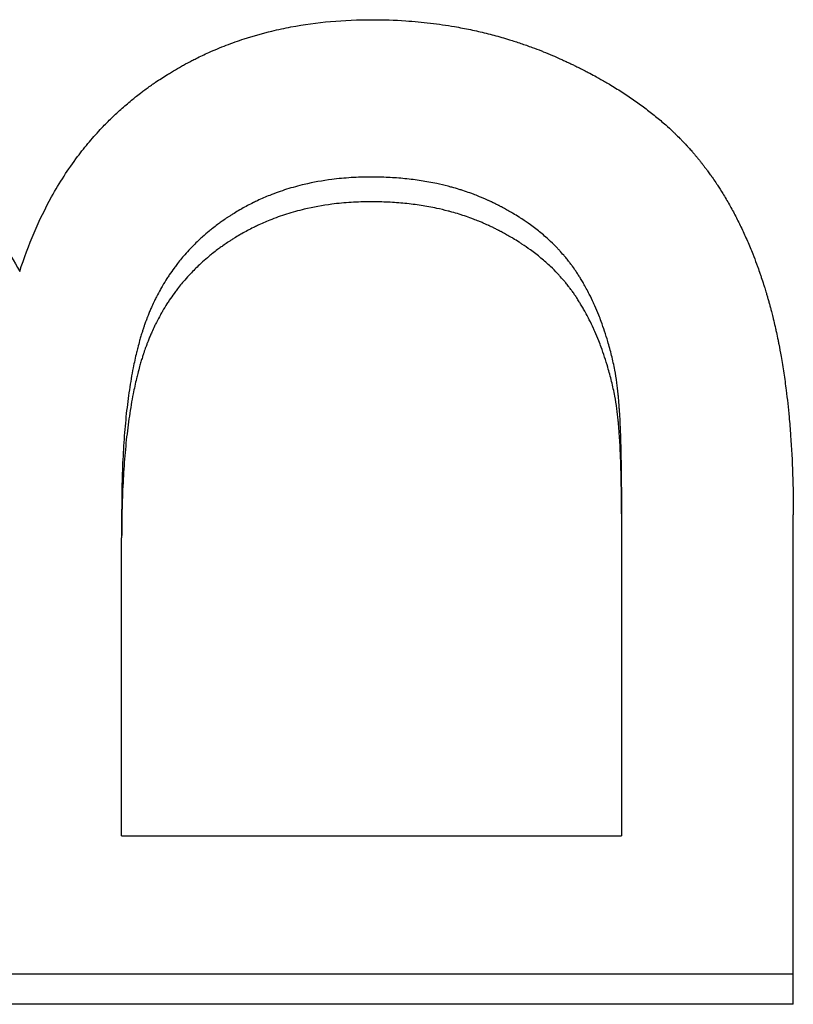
# Model space of a CAD drawing. Extents: x 0 to 78.8, y -1.7 to 1.7.
# Tile 3 of 11: x 0.742 to 0.87, y -0.742 to -0.58. Entities that reach past the tile are written whole.
import ezdxf

# ---------------------------------------------------------------- set-up
doc = ezdxf.new("R2010")
doc.units = 0
doc.header["$MEASUREMENT"] = 0
doc.layers.get('0').update_dxf_attribs({"linetype": 'CONTINUOUS'})

msp = doc.modelspace()

# ---------------------------------------------------------------- linework, layer by layer
for p, q in [((0.84174, -0.65699), (0.84174, -0.66142)), ((0.75924, -0.6609), (0.75924, -0.66535)), ((0.84174, -0.66142), (0.84174, -0.71452)), ((0.87009, -0.74231), (0.87009, -0.66158)), ((0.75924, -0.71452), (0.75924, -0.66535)), ((0.75924, -0.71452), (0.84174, -0.71452)), ((0.87009, -0.74231), (0.63009, -0.74231))]:
    msp.add_line(p, q)
for points, knots in [([(0.74241, -0.62143), (0.74312, -0.61922), (0.74391, -0.61708), (0.74479, -0.61503), (0.74567, -0.61298), (0.74663, -0.61102), (0.74767, -0.60913), (0.74898, -0.60678), (0.75041, -0.60456), (0.75197, -0.60248), (0.75229, -0.60206), (0.75261, -0.60165), (0.75293, -0.60125), (0.75357, -0.60043), (0.75424, -0.59964), (0.75493, -0.59887), (0.75527, -0.59849), (0.75562, -0.59811), (0.75598, -0.59773), (0.75651, -0.59717), (0.75705, -0.59662), (0.7576, -0.59609), (0.75816, -0.59555), (0.75873, -0.59502), (0.7593, -0.59451), (0.75988, -0.594), (0.76047, -0.5935), (0.76107, -0.59301), (0.76127, -0.59285), (0.76148, -0.59268), (0.76168, -0.59252), (0.76198, -0.59228), (0.76229, -0.59205), (0.7626, -0.59181), (0.7627, -0.59173), (0.76281, -0.59166), (0.76291, -0.59158), (0.76338, -0.59123), (0.76386, -0.59089), (0.76434, -0.59055), (0.7645, -0.59044), (0.76466, -0.59033), (0.76482, -0.59022), (0.76514, -0.59), (0.76547, -0.58979), (0.76579, -0.58958), (0.76612, -0.58936), (0.76645, -0.58915), (0.76678, -0.58895), (0.767, -0.58881), (0.76722, -0.58868), (0.76744, -0.58854), (0.76788, -0.58827), (0.76833, -0.58801), (0.76878, -0.58776), (0.769, -0.58763), (0.76923, -0.5875), (0.76946, -0.58738), (0.76991, -0.58713), (0.77037, -0.58689), (0.77083, -0.58665), (0.77106, -0.58653), (0.77129, -0.58641), (0.77152, -0.5863), (0.77221, -0.58595), (0.77291, -0.58562), (0.77362, -0.5853), (0.7741, -0.58509), (0.77457, -0.58489), (0.77505, -0.58469), (0.77601, -0.58429), (0.77698, -0.58391), (0.77797, -0.58356), (0.77846, -0.58339), (0.77895, -0.58322), (0.77945, -0.58306), (0.78095, -0.58257), (0.78248, -0.58214), (0.78403, -0.58177), (0.78507, -0.58152), (0.78612, -0.58129), (0.78718, -0.58109), (0.78931, -0.58069), (0.79149, -0.58039), (0.79372, -0.58019), (0.79596, -0.57999), (0.79824, -0.57989), (0.80058, -0.57989)], [0, 0, 0, 0, 0.166667, 0.166667, 0.166667, 0.333333, 0.333333, 0.333333, 0.541667, 0.541667, 0.541667, 0.583333, 0.583333, 0.583333, 0.666667, 0.666667, 0.666667, 0.708333, 0.708333, 0.708333, 0.770833, 0.770833, 0.770833, 0.833333, 0.833333, 0.833333, 0.895833, 0.895833, 0.895833, 0.916667, 0.916667, 0.916667, 0.947917, 0.947917, 0.947917, 0.958333, 0.958333, 0.958333, 1.005208, 1.005208, 1.005208, 1.020833, 1.020833, 1.020833, 1.052083, 1.052083, 1.052083, 1.083333, 1.083333, 1.083333, 1.104167, 1.104167, 1.104167, 1.145833, 1.145833, 1.145833, 1.166667, 1.166667, 1.166667, 1.208333, 1.208333, 1.208333, 1.229167, 1.229167, 1.229167, 1.291667, 1.291667, 1.291667, 1.333333, 1.333333, 1.333333, 1.416667, 1.416667, 1.416667, 1.458333, 1.458333, 1.458333, 1.583333, 1.583333, 1.583333, 1.666667, 1.666667, 1.666667, 1.833333, 1.833333, 1.833333, 2, 2, 2, 2]), ([(0.80058, -0.57989), (0.80245, -0.57989), (0.8043, -0.57995), (0.80612, -0.58008), (0.80749, -0.58017), (0.80885, -0.58029), (0.81019, -0.58045), (0.81154, -0.58061), (0.81287, -0.58081), (0.81419, -0.58104), (0.81463, -0.58111), (0.81507, -0.58119), (0.81551, -0.58127), (0.81638, -0.58144), (0.81725, -0.58162), (0.81811, -0.58182), (0.81854, -0.58192), (0.81898, -0.58202), (0.8194, -0.58213), (0.82026, -0.58234), (0.82111, -0.58257), (0.82196, -0.58281), (0.82238, -0.58294), (0.82281, -0.58306), (0.82323, -0.58319), (0.82386, -0.58339), (0.82449, -0.58359), (0.82511, -0.5838), (0.82574, -0.58401), (0.82636, -0.58423), (0.82698, -0.58446), (0.82749, -0.58465), (0.82801, -0.58484), (0.82852, -0.58504), (0.82862, -0.58509), (0.82872, -0.58513), (0.82882, -0.58517), (0.82933, -0.58537), (0.82984, -0.58558), (0.83035, -0.5858), (0.83045, -0.58584), (0.83055, -0.58588), (0.83065, -0.58593), (0.83095, -0.58606), (0.83126, -0.58619), (0.83156, -0.58633), (0.83176, -0.58642), (0.83196, -0.58651), (0.83216, -0.5866), (0.83226, -0.58665), (0.83236, -0.58669), (0.83246, -0.58674), (0.83266, -0.58683), (0.83286, -0.58692), (0.83305, -0.58701), (0.83315, -0.58706), (0.83325, -0.58711), (0.83335, -0.58715), (0.83354, -0.58725), (0.83374, -0.58734), (0.83393, -0.58744), (0.83403, -0.58748), (0.83413, -0.58753), (0.83422, -0.58758), (0.83442, -0.58767), (0.83461, -0.58777), (0.8348, -0.58786), (0.83489, -0.58791), (0.83499, -0.58796), (0.83509, -0.58801), (0.83537, -0.58815), (0.83565, -0.58829), (0.83593, -0.58844), (0.83612, -0.58854), (0.83631, -0.58864), (0.83649, -0.58873), (0.83686, -0.58893), (0.83723, -0.58913), (0.8376, -0.58933), (0.83778, -0.58943), (0.83796, -0.58953), (0.83814, -0.58963), (0.83868, -0.58993), (0.83921, -0.59024), (0.83973, -0.59055), (0.84008, -0.59075), (0.84042, -0.59096), (0.84076, -0.59117), (0.84144, -0.59159), (0.84211, -0.59202), (0.84276, -0.59245), (0.84308, -0.59267), (0.84341, -0.59289), (0.84372, -0.59311), (0.84436, -0.59355), (0.84498, -0.594), (0.84558, -0.59445), (0.84589, -0.59468), (0.84618, -0.59491), (0.84648, -0.59514), (0.84707, -0.5956), (0.84764, -0.59607), (0.8482, -0.59654), (0.84848, -0.59678), (0.84876, -0.59702), (0.84903, -0.59726), (0.84944, -0.59762), (0.84984, -0.59799), (0.85023, -0.59836), (0.85036, -0.59848), (0.85049, -0.5986), (0.85061, -0.59873), (0.85087, -0.59898), (0.85112, -0.59923), (0.85137, -0.59948), (0.8515, -0.5996), (0.85162, -0.59973), (0.85174, -0.59986), (0.85199, -0.60011), (0.85223, -0.60036), (0.85247, -0.60062), (0.85259, -0.60075), (0.8527, -0.60088), (0.85282, -0.60101), (0.853, -0.6012), (0.85317, -0.60139), (0.85334, -0.60159), (0.8534, -0.60165), (0.85345, -0.60172), (0.85351, -0.60179), (0.85362, -0.60192), (0.85374, -0.60205), (0.85385, -0.60218), (0.8539, -0.60224), (0.85396, -0.60231), (0.85401, -0.60238), (0.85412, -0.60251), (0.85423, -0.60264), (0.85434, -0.60277), (0.85439, -0.60284), (0.85445, -0.60291), (0.8545, -0.60297), (0.85461, -0.60311), (0.85472, -0.60324), (0.85483, -0.60338), (0.85488, -0.60345), (0.85493, -0.60351), (0.85499, -0.60358), (0.85509, -0.60372), (0.8552, -0.60386), (0.8553, -0.60399), (0.85536, -0.60406), (0.85541, -0.60413), (0.85546, -0.6042), (0.85557, -0.60434), (0.85567, -0.60448), (0.85577, -0.60462), (0.85583, -0.60469), (0.85588, -0.60476), (0.85593, -0.60483), (0.85608, -0.60504), (0.85624, -0.60525), (0.85639, -0.60546), (0.85649, -0.6056), (0.85659, -0.60575), (0.85669, -0.60589), (0.85689, -0.60618), (0.85709, -0.60647), (0.85729, -0.60676), (0.85739, -0.60691), (0.85748, -0.60706), (0.85758, -0.6072), (0.85787, -0.60765), (0.85816, -0.6081), (0.85844, -0.60856), (0.85863, -0.60886), (0.85881, -0.60917), (0.85899, -0.60948), (0.85936, -0.6101), (0.85972, -0.61073), (0.86006, -0.61137), (0.86024, -0.61169), (0.86041, -0.61202), (0.86058, -0.61234), (0.86092, -0.613), (0.86125, -0.61366), (0.86157, -0.61434), (0.86173, -0.61468), (0.86189, -0.61502), (0.86205, -0.61536), (0.86236, -0.61605), (0.86266, -0.61675), (0.86296, -0.61746), (0.8631, -0.61781), (0.86325, -0.61817), (0.86339, -0.61853), (0.86361, -0.61907), (0.86382, -0.61962), (0.86402, -0.62017), (0.86409, -0.62035), (0.86416, -0.62054), (0.86422, -0.62073), (0.86436, -0.6211), (0.86449, -0.62147), (0.86462, -0.62185), (0.86468, -0.62204), (0.86475, -0.62223), (0.86481, -0.62242), (0.86494, -0.6228), (0.86506, -0.62318), (0.86519, -0.62356), (0.86525, -0.62376), (0.86531, -0.62395), (0.86537, -0.62414), (0.86546, -0.62443), (0.86555, -0.62473), (0.86564, -0.62502), (0.86567, -0.62512), (0.8657, -0.62522), (0.86573, -0.62532), (0.86578, -0.62551), (0.86584, -0.62571), (0.8659, -0.62591), (0.86593, -0.62601), (0.86595, -0.62611), (0.86598, -0.62621), (0.86604, -0.6264), (0.8661, -0.6266), (0.86615, -0.6268), (0.86618, -0.6269), (0.86621, -0.62701), (0.86623, -0.62711), (0.86629, -0.62731), (0.86634, -0.62751), (0.8664, -0.62771), (0.86642, -0.62781), (0.86645, -0.62792), (0.86648, -0.62802), (0.86655, -0.62832), (0.86663, -0.62863), (0.86671, -0.62894), (0.86676, -0.62915), (0.86681, -0.62936), (0.86686, -0.62957), (0.86696, -0.62998), (0.86706, -0.63041), (0.86716, -0.63083), (0.8672, -0.63104), (0.86725, -0.63126), (0.8673, -0.63147), (0.86739, -0.6319), (0.86748, -0.63233), (0.86757, -0.63277), (0.86761, -0.63299), (0.86766, -0.63321), (0.8677, -0.63343), (0.86783, -0.63409), (0.86795, -0.63475), (0.86807, -0.63543), (0.86815, -0.63588), (0.86823, -0.63633), (0.8683, -0.63679), (0.86845, -0.63771), (0.86859, -0.63864), (0.86872, -0.63959), (0.86879, -0.64006), (0.86885, -0.64054), (0.86891, -0.64102), (0.86909, -0.64246), (0.86925, -0.64393), (0.86939, -0.64544), (0.86949, -0.64644), (0.86957, -0.64746), (0.86964, -0.64849), (0.86979, -0.65056), (0.86991, -0.65268), (0.86998, -0.65486), (0.87005, -0.65705), (0.87009, -0.65929), (0.87009, -0.66158)], [0, 0, 0, 0, 0.166667, 0.166667, 0.166667, 0.291667, 0.291667, 0.291667, 0.416667, 0.416667, 0.416667, 0.458333, 0.458333, 0.458333, 0.541667, 0.541667, 0.541667, 0.583333, 0.583333, 0.583333, 0.666667, 0.666667, 0.666667, 0.708333, 0.708333, 0.708333, 0.770833, 0.770833, 0.770833, 0.833333, 0.833333, 0.833333, 0.885417, 0.885417, 0.885417, 0.895833, 0.895833, 0.895833, 0.947917, 0.947917, 0.947917, 0.958333, 0.958333, 0.958333, 0.989583, 0.989583, 0.989583, 1.010417, 1.010417, 1.010417, 1.020833, 1.020833, 1.020833, 1.041667, 1.041667, 1.041667, 1.052083, 1.052083, 1.052083, 1.072917, 1.072917, 1.072917, 1.083333, 1.083333, 1.083333, 1.104167, 1.104167, 1.104167, 1.114583, 1.114583, 1.114583, 1.145833, 1.145833, 1.145833, 1.166667, 1.166667, 1.166667, 1.208333, 1.208333, 1.208333, 1.229167, 1.229167, 1.229167, 1.291667, 1.291667, 1.291667, 1.333333, 1.333333, 1.333333, 1.416667, 1.416667, 1.416667, 1.458333, 1.458333, 1.458333, 1.541667, 1.541667, 1.541667, 1.583333, 1.583333, 1.583333, 1.666667, 1.666667, 1.666667, 1.708333, 1.708333, 1.708333, 1.770833, 1.770833, 1.770833, 1.791667, 1.791667, 1.791667, 1.833333, 1.833333, 1.833333, 1.854167, 1.854167, 1.854167, 1.895833, 1.895833, 1.895833, 1.916667, 1.916667, 1.916667, 1.947917, 1.947917, 1.947917, 1.958333, 1.958333, 1.958333, 1.979167, 1.979167, 1.979167, 1.989583, 1.989583, 1.989583, 2.010417, 2.010417, 2.010417, 2.020833, 2.020833, 2.020833, 2.041667, 2.041667, 2.041667, 2.052083, 2.052083, 2.052083, 2.072917, 2.072917, 2.072917, 2.083333, 2.083333, 2.083333, 2.104167, 2.104167, 2.104167, 2.114583, 2.114583, 2.114583, 2.145833, 2.145833, 2.145833, 2.166667, 2.166667, 2.166667, 2.208333, 2.208333, 2.208333, 2.229167, 2.229167, 2.229167, 2.291667, 2.291667, 2.291667, 2.333333, 2.333333, 2.333333, 2.416667, 2.416667, 2.416667, 2.458333, 2.458333, 2.458333, 2.541667, 2.541667, 2.541667, 2.583333, 2.583333, 2.583333, 2.666667, 2.666667, 2.666667, 2.708333, 2.708333, 2.708333, 2.770833, 2.770833, 2.770833, 2.791667, 2.791667, 2.791667, 2.833333, 2.833333, 2.833333, 2.854167, 2.854167, 2.854167, 2.895833, 2.895833, 2.895833, 2.916667, 2.916667, 2.916667, 2.947917, 2.947917, 2.947917, 2.958333, 2.958333, 2.958333, 2.979167, 2.979167, 2.979167, 2.989583, 2.989583, 2.989583, 3.010417, 3.010417, 3.010417, 3.020833, 3.020833, 3.020833, 3.041667, 3.041667, 3.041667, 3.052083, 3.052083, 3.052083, 3.083333, 3.083333, 3.083333, 3.104167, 3.104167, 3.104167, 3.145833, 3.145833, 3.145833, 3.166667, 3.166667, 3.166667, 3.208333, 3.208333, 3.208333, 3.229167, 3.229167, 3.229167, 3.291667, 3.291667, 3.291667, 3.333333, 3.333333, 3.333333, 3.416667, 3.416667, 3.416667, 3.458333, 3.458333, 3.458333, 3.583333, 3.583333, 3.583333, 3.666667, 3.666667, 3.666667, 3.833333, 3.833333, 3.833333, 4, 4, 4, 4]), ([(0.69155, -0.59067), (0.69326, -0.59067), (0.69495, -0.59074), (0.69663, -0.59088), (0.6983, -0.59102), (0.69996, -0.59123), (0.7016, -0.59152), (0.70364, -0.59187), (0.70567, -0.59233), (0.70766, -0.59291), (0.70806, -0.59302), (0.70846, -0.59314), (0.70886, -0.59327), (0.70965, -0.59351), (0.71044, -0.59378), (0.71123, -0.59406), (0.71162, -0.5942), (0.71201, -0.59435), (0.71241, -0.5945), (0.71299, -0.59473), (0.71358, -0.59496), (0.71416, -0.59521), (0.71474, -0.59545), (0.71532, -0.59571), (0.71589, -0.59597), (0.71637, -0.59619), (0.71685, -0.59642), (0.71733, -0.59666), (0.71743, -0.5967), (0.71752, -0.59675), (0.71762, -0.5968), (0.71805, -0.59701), (0.71847, -0.59723), (0.7189, -0.59745), (0.71904, -0.59753), (0.71918, -0.5976), (0.71933, -0.59768), (0.71961, -0.59783), (0.71989, -0.59799), (0.72018, -0.59815), (0.72032, -0.59822), (0.72046, -0.5983), (0.7206, -0.59838), (0.72074, -0.59846), (0.72088, -0.59854), (0.72102, -0.59862), (0.72116, -0.59871), (0.7213, -0.59879), (0.72144, -0.59887), (0.72158, -0.59895), (0.72172, -0.59904), (0.72185, -0.59912), (0.7219, -0.59915), (0.72195, -0.59918), (0.72199, -0.5992), (0.72213, -0.59929), (0.72227, -0.59937), (0.7224, -0.59946), (0.7225, -0.59951), (0.72259, -0.59957), (0.72268, -0.59963), (0.72286, -0.59974), (0.72304, -0.59986), (0.72322, -0.59998), (0.72331, -0.60004), (0.7234, -0.6001), (0.72349, -0.60016), (0.72376, -0.60033), (0.72403, -0.60051), (0.7243, -0.6007), (0.72447, -0.60082), (0.72465, -0.60094), (0.72483, -0.60107), (0.72518, -0.60131), (0.72553, -0.60157), (0.72588, -0.60183), (0.72605, -0.60195), (0.72622, -0.60208), (0.72639, -0.60222), (0.72691, -0.60261), (0.72742, -0.60301), (0.72792, -0.60343), (0.72825, -0.6037), (0.72858, -0.60398), (0.72891, -0.60427), (0.72957, -0.60484), (0.73022, -0.60543), (0.73085, -0.60603), (0.73117, -0.60634), (0.73148, -0.60664), (0.73179, -0.60696), (0.73272, -0.60789), (0.73363, -0.60887), (0.73451, -0.60989), (0.73509, -0.61057), (0.73567, -0.61127), (0.73623, -0.61198), (0.73735, -0.61341), (0.73843, -0.61492), (0.73946, -0.61649), (0.74049, -0.61807), (0.74147, -0.61972), (0.74241, -0.62143)], [0, 0, 0, 0, 0.166667, 0.166667, 0.166667, 0.333333, 0.333333, 0.333333, 0.541667, 0.541667, 0.541667, 0.583333, 0.583333, 0.583333, 0.666667, 0.666667, 0.666667, 0.708333, 0.708333, 0.708333, 0.770833, 0.770833, 0.770833, 0.833333, 0.833333, 0.833333, 0.885417, 0.885417, 0.885417, 0.895833, 0.895833, 0.895833, 0.942708, 0.942708, 0.942708, 0.958333, 0.958333, 0.958333, 0.989583, 0.989583, 0.989583, 1.005208, 1.005208, 1.005208, 1.020833, 1.020833, 1.020833, 1.036458, 1.036458, 1.036458, 1.052083, 1.052083, 1.052083, 1.057292, 1.057292, 1.057292, 1.072917, 1.072917, 1.072917, 1.083333, 1.083333, 1.083333, 1.104167, 1.104167, 1.104167, 1.114583, 1.114583, 1.114583, 1.145833, 1.145833, 1.145833, 1.166667, 1.166667, 1.166667, 1.208333, 1.208333, 1.208333, 1.229167, 1.229167, 1.229167, 1.291667, 1.291667, 1.291667, 1.333333, 1.333333, 1.333333, 1.416667, 1.416667, 1.416667, 1.458333, 1.458333, 1.458333, 1.583333, 1.583333, 1.583333, 1.666667, 1.666667, 1.666667, 1.833333, 1.833333, 1.833333, 2, 2, 2, 2]), ([(0.8004, -0.60585), (0.79928, -0.60585), (0.79819, -0.60589), (0.79711, -0.60595), (0.79604, -0.60602), (0.79498, -0.60612), (0.79394, -0.60625), (0.79238, -0.60645), (0.79086, -0.60673), (0.78938, -0.60707), (0.78888, -0.60719), (0.7884, -0.60732), (0.78791, -0.60745), (0.78694, -0.60772), (0.78599, -0.60801), (0.78506, -0.60835), (0.7846, -0.60851), (0.78413, -0.60869), (0.78368, -0.60887), (0.78299, -0.60914), (0.78232, -0.60944), (0.78165, -0.60975), (0.78143, -0.60985), (0.78121, -0.60996), (0.78099, -0.61007), (0.78033, -0.61039), (0.77969, -0.61073), (0.77905, -0.61109), (0.77894, -0.61115), (0.77884, -0.61121), (0.77873, -0.61128), (0.77841, -0.61146), (0.7781, -0.61165), (0.77779, -0.61184), (0.77763, -0.61194), (0.77747, -0.61203), (0.77732, -0.61213), (0.77716, -0.61223), (0.77701, -0.61233), (0.77686, -0.61243), (0.77681, -0.61247), (0.77676, -0.6125), (0.7767, -0.61253), (0.77645, -0.6127), (0.7762, -0.61287), (0.77595, -0.61305), (0.77575, -0.61319), (0.77556, -0.61333), (0.77536, -0.61347), (0.77527, -0.61354), (0.77517, -0.61361), (0.77507, -0.61368), (0.77479, -0.6139), (0.7745, -0.61412), (0.77422, -0.61434), (0.77403, -0.61448), (0.77385, -0.61463), (0.77367, -0.61478), (0.7733, -0.61509), (0.77294, -0.61539), (0.77259, -0.61571), (0.77242, -0.61586), (0.77224, -0.61602), (0.77207, -0.61618), (0.77156, -0.61666), (0.77106, -0.61715), (0.77058, -0.61766), (0.77026, -0.618), (0.76995, -0.61834), (0.76964, -0.61869), (0.76918, -0.61921), (0.76874, -0.61975), (0.76832, -0.6203), (0.76818, -0.62049), (0.76804, -0.62067), (0.7679, -0.62086), (0.76763, -0.62123), (0.76736, -0.62161), (0.7671, -0.62199), (0.76697, -0.62219), (0.76685, -0.62238), (0.76672, -0.62258), (0.76647, -0.62297), (0.76623, -0.62336), (0.76599, -0.62377), (0.76587, -0.62397), (0.76575, -0.62417), (0.76564, -0.62438), (0.76541, -0.62478), (0.76519, -0.6252), (0.76498, -0.62562), (0.76487, -0.62583), (0.76477, -0.62604), (0.76466, -0.62625), (0.76451, -0.62657), (0.76436, -0.6269), (0.76421, -0.62722), (0.76416, -0.62733), (0.76412, -0.62744), (0.76407, -0.62755), (0.76397, -0.62777), (0.76388, -0.62799), (0.76379, -0.62821), (0.76374, -0.62832), (0.7637, -0.62844), (0.76365, -0.62855), (0.76359, -0.62872), (0.76352, -0.62888), (0.76345, -0.62905), (0.76343, -0.62911), (0.76341, -0.62917), (0.76339, -0.62922), (0.76335, -0.62934), (0.7633, -0.62945), (0.76326, -0.62956), (0.76324, -0.62962), (0.76322, -0.62968), (0.7632, -0.62974), (0.76316, -0.62985), (0.76312, -0.62997), (0.76308, -0.63008), (0.76301, -0.63026), (0.76295, -0.63043), (0.76289, -0.63061), (0.76287, -0.63067), (0.76285, -0.63073), (0.76283, -0.63079), (0.76277, -0.63097), (0.76272, -0.63115), (0.76266, -0.63133), (0.76262, -0.63145), (0.76258, -0.63158), (0.76254, -0.6317), (0.76247, -0.63195), (0.76239, -0.6322), (0.76232, -0.63245), (0.76228, -0.63258), (0.76225, -0.6327), (0.76221, -0.63283), (0.7621, -0.63321), (0.762, -0.6336), (0.76189, -0.634), (0.76183, -0.63427), (0.76176, -0.63454), (0.76169, -0.63481), (0.7615, -0.63562), (0.76131, -0.63646), (0.76114, -0.63733), (0.76102, -0.63791), (0.76091, -0.6385), (0.76081, -0.63911), (0.7606, -0.64032), (0.76041, -0.64158), (0.76024, -0.64288), (0.76016, -0.64354), (0.76008, -0.6442), (0.76001, -0.64488), (0.75986, -0.64624), (0.75974, -0.64764), (0.75963, -0.64909), (0.75958, -0.64982), (0.75953, -0.65056), (0.75949, -0.65131), (0.75941, -0.65281), (0.75934, -0.65436), (0.7593, -0.65596), (0.75926, -0.65756), (0.75924, -0.65921), (0.75924, -0.6609)], [0, 0, 0, 0, 0.125, 0.125, 0.125, 0.25, 0.25, 0.25, 0.4375, 0.4375, 0.4375, 0.5, 0.5, 0.5, 0.625, 0.625, 0.625, 0.6875, 0.6875, 0.6875, 0.78125, 0.78125, 0.78125, 0.8125, 0.8125, 0.8125, 0.90625, 0.90625, 0.90625, 0.921875, 0.921875, 0.921875, 0.96875, 0.96875, 0.96875, 0.992188, 0.992188, 0.992188, 1.015625, 1.015625, 1.015625, 1.023438, 1.023438, 1.023438, 1.0625, 1.0625, 1.0625, 1.09375, 1.09375, 1.09375, 1.109375, 1.109375, 1.109375, 1.15625, 1.15625, 1.15625, 1.1875, 1.1875, 1.1875, 1.25, 1.25, 1.25, 1.28125, 1.28125, 1.28125, 1.375, 1.375, 1.375, 1.4375, 1.4375, 1.4375, 1.53125, 1.53125, 1.53125, 1.5625, 1.5625, 1.5625, 1.625, 1.625, 1.625, 1.65625, 1.65625, 1.65625, 1.71875, 1.71875, 1.71875, 1.75, 1.75, 1.75, 1.8125, 1.8125, 1.8125, 1.84375, 1.84375, 1.84375, 1.890625, 1.890625, 1.890625, 1.90625, 1.90625, 1.90625, 1.9375, 1.9375, 1.9375, 1.953125, 1.953125, 1.953125, 1.976562, 1.976562, 1.976562, 1.984375, 1.984375, 1.984375, 2, 2, 2, 2.007812, 2.007812, 2.007812, 2.023438, 2.023438, 2.023438, 2.046875, 2.046875, 2.046875, 2.054688, 2.054688, 2.054688, 2.078125, 2.078125, 2.078125, 2.09375, 2.09375, 2.09375, 2.125, 2.125, 2.125, 2.140625, 2.140625, 2.140625, 2.1875, 2.1875, 2.1875, 2.21875, 2.21875, 2.21875, 2.3125, 2.3125, 2.3125, 2.375, 2.375, 2.375, 2.5, 2.5, 2.5, 2.5625, 2.5625, 2.5625, 2.6875, 2.6875, 2.6875, 2.75, 2.75, 2.75, 2.875, 2.875, 2.875, 3, 3, 3, 3]), ([(0.84064, -0.6377), (0.84047, -0.63688), (0.84029, -0.63607), (0.8401, -0.63529), (0.8399, -0.6345), (0.8397, -0.63373), (0.83947, -0.63297), (0.83914, -0.63184), (0.83878, -0.63074), (0.83839, -0.62968), (0.83826, -0.62933), (0.83812, -0.62898), (0.83799, -0.62864), (0.83778, -0.62812), (0.83757, -0.62761), (0.83735, -0.62711), (0.83727, -0.62695), (0.8372, -0.62678), (0.83712, -0.62662), (0.8369, -0.62613), (0.83667, -0.62564), (0.83642, -0.62517), (0.83626, -0.62485), (0.8361, -0.62454), (0.83593, -0.62424), (0.83585, -0.62408), (0.83577, -0.62393), (0.83568, -0.62378), (0.83555, -0.62355), (0.83542, -0.62332), (0.83529, -0.6231), (0.83516, -0.62288), (0.83503, -0.62266), (0.83489, -0.62244), (0.83484, -0.62237), (0.8348, -0.62229), (0.83475, -0.62222), (0.83462, -0.62201), (0.83448, -0.62179), (0.83434, -0.62158), (0.83431, -0.62154), (0.83429, -0.62151), (0.83427, -0.62147), (0.83415, -0.6213), (0.83403, -0.62112), (0.83391, -0.62095), (0.83389, -0.62092), (0.83386, -0.62088), (0.83384, -0.62085), (0.83377, -0.62074), (0.83369, -0.62064), (0.83362, -0.62054), (0.83357, -0.62047), (0.83352, -0.6204), (0.83347, -0.62033), (0.83344, -0.6203), (0.83342, -0.62026), (0.83339, -0.62023), (0.83331, -0.62013), (0.83324, -0.62003), (0.83316, -0.61993), (0.83311, -0.61986), (0.83306, -0.61979), (0.833, -0.61972), (0.83285, -0.61952), (0.83269, -0.61932), (0.83252, -0.61913), (0.83241, -0.619), (0.8323, -0.61887), (0.83219, -0.61874), (0.83197, -0.61848), (0.83174, -0.61822), (0.83151, -0.61796), (0.83139, -0.61784), (0.83127, -0.61771), (0.83115, -0.61759), (0.83079, -0.61721), (0.83042, -0.61684), (0.83003, -0.61648), (0.82978, -0.61624), (0.82952, -0.616), (0.82925, -0.61576), (0.82871, -0.61529), (0.82816, -0.61483), (0.82758, -0.61439), (0.82729, -0.61417), (0.827, -0.61395), (0.82669, -0.61373), (0.82624, -0.6134), (0.82578, -0.61309), (0.82531, -0.61277), (0.82515, -0.61267), (0.82499, -0.61257), (0.82483, -0.61247), (0.82451, -0.61226), (0.82418, -0.61206), (0.82385, -0.61186), (0.82368, -0.61176), (0.82351, -0.61166), (0.82334, -0.61157), (0.82309, -0.61142), (0.82283, -0.61128), (0.82257, -0.61113), (0.82248, -0.61109), (0.8224, -0.61104), (0.82231, -0.61099), (0.82218, -0.61092), (0.82205, -0.61085), (0.82192, -0.61078), (0.82187, -0.61076), (0.82183, -0.61073), (0.82178, -0.61071), (0.82169, -0.61066), (0.8216, -0.61062), (0.82152, -0.61057), (0.82147, -0.61055), (0.82143, -0.61053), (0.82138, -0.6105), (0.82129, -0.61046), (0.8212, -0.61041), (0.82111, -0.61037), (0.82107, -0.61034), (0.82102, -0.61032), (0.82097, -0.6103), (0.82088, -0.61025), (0.82079, -0.61021), (0.8207, -0.61016), (0.82066, -0.61014), (0.82061, -0.61012), (0.82056, -0.6101), (0.82047, -0.61005), (0.82038, -0.61001), (0.82029, -0.60996), (0.82024, -0.60994), (0.8202, -0.60992), (0.82015, -0.6099), (0.82006, -0.60985), (0.81996, -0.60981), (0.81987, -0.60977), (0.81983, -0.60975), (0.81978, -0.60973), (0.81973, -0.6097), (0.81959, -0.60964), (0.81945, -0.60958), (0.81931, -0.60952), (0.81922, -0.60947), (0.81912, -0.60943), (0.81903, -0.60939), (0.81884, -0.60931), (0.81865, -0.60923), (0.81846, -0.60915), (0.81837, -0.60911), (0.81827, -0.60908), (0.81818, -0.60904), (0.81789, -0.60892), (0.8176, -0.60881), (0.81731, -0.6087), (0.81712, -0.60863), (0.81692, -0.60855), (0.81673, -0.60848), (0.81634, -0.60834), (0.81594, -0.60821), (0.81555, -0.60808), (0.81535, -0.60802), (0.81515, -0.60795), (0.81495, -0.60789), (0.81454, -0.60777), (0.81414, -0.60765), (0.81373, -0.60754), (0.81353, -0.60748), (0.81332, -0.60743), (0.81311, -0.60737), (0.8125, -0.60721), (0.81187, -0.60707), (0.81123, -0.60693), (0.81081, -0.60684), (0.81039, -0.60676), (0.80995, -0.60668), (0.80909, -0.60652), (0.80822, -0.60639), (0.80733, -0.60627), (0.80689, -0.60622), (0.80644, -0.60617), (0.80599, -0.60612), (0.80508, -0.60603), (0.80417, -0.60597), (0.80323, -0.60592), (0.8023, -0.60588), (0.80136, -0.60585), (0.8004, -0.60585)], [0, 0, 0, 0, 0.125, 0.125, 0.125, 0.25, 0.25, 0.25, 0.4375, 0.4375, 0.4375, 0.5, 0.5, 0.5, 0.59375, 0.59375, 0.59375, 0.625, 0.625, 0.625, 0.71875, 0.71875, 0.71875, 0.78125, 0.78125, 0.78125, 0.8125, 0.8125, 0.8125, 0.859375, 0.859375, 0.859375, 0.90625, 0.90625, 0.90625, 0.921875, 0.921875, 0.921875, 0.96875, 0.96875, 0.96875, 0.976562, 0.976562, 0.976562, 1.015625, 1.015625, 1.015625, 1.023438, 1.023438, 1.023438, 1.046875, 1.046875, 1.046875, 1.0625, 1.0625, 1.0625, 1.070312, 1.070312, 1.070312, 1.09375, 1.09375, 1.09375, 1.109375, 1.109375, 1.109375, 1.15625, 1.15625, 1.15625, 1.1875, 1.1875, 1.1875, 1.25, 1.25, 1.25, 1.28125, 1.28125, 1.28125, 1.375, 1.375, 1.375, 1.4375, 1.4375, 1.4375, 1.5625, 1.5625, 1.5625, 1.625, 1.625, 1.625, 1.71875, 1.71875, 1.71875, 1.75, 1.75, 1.75, 1.8125, 1.8125, 1.8125, 1.84375, 1.84375, 1.84375, 1.890625, 1.890625, 1.890625, 1.90625, 1.90625, 1.90625, 1.929688, 1.929688, 1.929688, 1.9375, 1.9375, 1.9375, 1.953125, 1.953125, 1.953125, 1.960938, 1.960938, 1.960938, 1.976562, 1.976562, 1.976562, 1.984375, 1.984375, 1.984375, 2, 2, 2, 2.007812, 2.007812, 2.007812, 2.023438, 2.023438, 2.023438, 2.03125, 2.03125, 2.03125, 2.046875, 2.046875, 2.046875, 2.054688, 2.054688, 2.054688, 2.078125, 2.078125, 2.078125, 2.09375, 2.09375, 2.09375, 2.125, 2.125, 2.125, 2.140625, 2.140625, 2.140625, 2.1875, 2.1875, 2.1875, 2.21875, 2.21875, 2.21875, 2.28125, 2.28125, 2.28125, 2.3125, 2.3125, 2.3125, 2.375, 2.375, 2.375, 2.40625, 2.40625, 2.40625, 2.5, 2.5, 2.5, 2.5625, 2.5625, 2.5625, 2.6875, 2.6875, 2.6875, 2.75, 2.75, 2.75, 2.875, 2.875, 2.875, 3, 3, 3, 3]), ([(0.8004, -0.60993), (0.79928, -0.60993), (0.79819, -0.60997), (0.79711, -0.61003), (0.79604, -0.6101), (0.79498, -0.6102), (0.79394, -0.61033), (0.79238, -0.61054), (0.79086, -0.61081), (0.78938, -0.61116), (0.78888, -0.61128), (0.7884, -0.61141), (0.78791, -0.61154), (0.78694, -0.61181), (0.78599, -0.61211), (0.78506, -0.61244), (0.7846, -0.61261), (0.78413, -0.61279), (0.78368, -0.61297), (0.78299, -0.61325), (0.78232, -0.61354), (0.78165, -0.61385), (0.78143, -0.61396), (0.78121, -0.61407), (0.78099, -0.61417), (0.78033, -0.6145), (0.77969, -0.61485), (0.77905, -0.61521), (0.77894, -0.61527), (0.77884, -0.61533), (0.77873, -0.61539), (0.77841, -0.61558), (0.7781, -0.61577), (0.77779, -0.61596), (0.77763, -0.61606), (0.77747, -0.61616), (0.77732, -0.61626), (0.77716, -0.61636), (0.77701, -0.61646), (0.77686, -0.61656), (0.77681, -0.61659), (0.77676, -0.61662), (0.7767, -0.61666), (0.77645, -0.61683), (0.7762, -0.617), (0.77595, -0.61718), (0.77575, -0.61732), (0.77556, -0.61746), (0.77536, -0.6176), (0.77527, -0.61767), (0.77517, -0.61774), (0.77507, -0.61781), (0.77479, -0.61803), (0.7745, -0.61825), (0.77422, -0.61847), (0.77403, -0.61862), (0.77385, -0.61877), (0.77367, -0.61892), (0.7733, -0.61923), (0.77294, -0.61954), (0.77259, -0.61985), (0.77242, -0.62001), (0.77224, -0.62017), (0.77207, -0.62033), (0.77156, -0.62081), (0.77106, -0.62131), (0.77058, -0.62182), (0.77026, -0.62216), (0.76995, -0.6225), (0.76964, -0.62286), (0.76918, -0.62338), (0.76874, -0.62392), (0.76832, -0.62448), (0.76818, -0.62466), (0.76804, -0.62485), (0.7679, -0.62504), (0.76763, -0.62541), (0.76736, -0.6258), (0.7671, -0.62618), (0.76697, -0.62638), (0.76685, -0.62657), (0.76672, -0.62677), (0.76647, -0.62716), (0.76623, -0.62756), (0.76599, -0.62797), (0.76587, -0.62817), (0.76575, -0.62837), (0.76564, -0.62858), (0.76541, -0.62899), (0.76519, -0.62941), (0.76498, -0.62983), (0.76487, -0.63004), (0.76477, -0.63026), (0.76466, -0.63047), (0.76451, -0.63079), (0.76436, -0.63112), (0.76421, -0.63145), (0.76416, -0.63156), (0.76412, -0.63167), (0.76407, -0.63178), (0.76397, -0.632), (0.76388, -0.63222), (0.76379, -0.63244), (0.76374, -0.63256), (0.7637, -0.63267), (0.76365, -0.63278), (0.76359, -0.63295), (0.76352, -0.63312), (0.76345, -0.63329), (0.76343, -0.63335), (0.76341, -0.6334), (0.76339, -0.63346), (0.76335, -0.63357), (0.7633, -0.63369), (0.76326, -0.6338), (0.76324, -0.63386), (0.76322, -0.63392), (0.7632, -0.63398), (0.76316, -0.63409), (0.76312, -0.63421), (0.76308, -0.63433), (0.76301, -0.6345), (0.76295, -0.63468), (0.76289, -0.63486), (0.76287, -0.63492), (0.76285, -0.63498), (0.76283, -0.63504), (0.76277, -0.63522), (0.76272, -0.6354), (0.76266, -0.63558), (0.76262, -0.63571), (0.76258, -0.63583), (0.76254, -0.63595), (0.76247, -0.6362), (0.76239, -0.63645), (0.76232, -0.63671), (0.76228, -0.63683), (0.76225, -0.63696), (0.76221, -0.63709), (0.7621, -0.63748), (0.762, -0.63787), (0.76189, -0.63827), (0.76183, -0.63854), (0.76176, -0.63881), (0.76169, -0.63908), (0.7615, -0.6399), (0.76131, -0.64075), (0.76114, -0.64162), (0.76102, -0.64221), (0.76091, -0.6428), (0.76081, -0.64341), (0.7606, -0.64463), (0.76041, -0.6459), (0.76024, -0.64721), (0.76016, -0.64787), (0.76008, -0.64854), (0.76001, -0.64922), (0.75986, -0.65059), (0.75974, -0.652), (0.75963, -0.65347), (0.75958, -0.6542), (0.75953, -0.65494), (0.75949, -0.6557), (0.75941, -0.65721), (0.75934, -0.65877), (0.7593, -0.66038), (0.75926, -0.66199), (0.75924, -0.66365), (0.75924, -0.66535)], [0, 0, 0, 0, 0.125, 0.125, 0.125, 0.25, 0.25, 0.25, 0.4375, 0.4375, 0.4375, 0.5, 0.5, 0.5, 0.625, 0.625, 0.625, 0.6875, 0.6875, 0.6875, 0.78125, 0.78125, 0.78125, 0.8125, 0.8125, 0.8125, 0.90625, 0.90625, 0.90625, 0.921875, 0.921875, 0.921875, 0.96875, 0.96875, 0.96875, 0.992188, 0.992188, 0.992188, 1.015625, 1.015625, 1.015625, 1.023438, 1.023438, 1.023438, 1.0625, 1.0625, 1.0625, 1.09375, 1.09375, 1.09375, 1.109375, 1.109375, 1.109375, 1.15625, 1.15625, 1.15625, 1.1875, 1.1875, 1.1875, 1.25, 1.25, 1.25, 1.28125, 1.28125, 1.28125, 1.375, 1.375, 1.375, 1.4375, 1.4375, 1.4375, 1.53125, 1.53125, 1.53125, 1.5625, 1.5625, 1.5625, 1.625, 1.625, 1.625, 1.65625, 1.65625, 1.65625, 1.71875, 1.71875, 1.71875, 1.75, 1.75, 1.75, 1.8125, 1.8125, 1.8125, 1.84375, 1.84375, 1.84375, 1.890625, 1.890625, 1.890625, 1.90625, 1.90625, 1.90625, 1.9375, 1.9375, 1.9375, 1.953125, 1.953125, 1.953125, 1.976562, 1.976562, 1.976562, 1.984375, 1.984375, 1.984375, 2, 2, 2, 2.007812, 2.007812, 2.007812, 2.023438, 2.023438, 2.023438, 2.046875, 2.046875, 2.046875, 2.054688, 2.054688, 2.054688, 2.078125, 2.078125, 2.078125, 2.09375, 2.09375, 2.09375, 2.125, 2.125, 2.125, 2.140625, 2.140625, 2.140625, 2.1875, 2.1875, 2.1875, 2.21875, 2.21875, 2.21875, 2.3125, 2.3125, 2.3125, 2.375, 2.375, 2.375, 2.5, 2.5, 2.5, 2.5625, 2.5625, 2.5625, 2.6875, 2.6875, 2.6875, 2.75, 2.75, 2.75, 2.875, 2.875, 2.875, 3, 3, 3, 3]), ([(0.84064, -0.64199), (0.84047, -0.64117), (0.84029, -0.64036), (0.8401, -0.63956), (0.8399, -0.63877), (0.8397, -0.63799), (0.83947, -0.63723), (0.83914, -0.63609), (0.83878, -0.63499), (0.83839, -0.63392), (0.83826, -0.63357), (0.83812, -0.63322), (0.83799, -0.63287), (0.83778, -0.63235), (0.83757, -0.63184), (0.83735, -0.63134), (0.83727, -0.63117), (0.8372, -0.631), (0.83712, -0.63084), (0.8369, -0.63034), (0.83667, -0.62986), (0.83642, -0.62938), (0.83626, -0.62906), (0.8361, -0.62875), (0.83593, -0.62844), (0.83585, -0.62828), (0.83577, -0.62813), (0.83568, -0.62798), (0.83555, -0.62775), (0.83542, -0.62752), (0.83529, -0.6273), (0.83516, -0.62707), (0.83503, -0.62685), (0.83489, -0.62663), (0.83484, -0.62656), (0.8348, -0.62649), (0.83475, -0.62641), (0.83462, -0.62619), (0.83448, -0.62598), (0.83434, -0.62577), (0.83431, -0.62573), (0.83429, -0.62569), (0.83427, -0.62566), (0.83415, -0.62548), (0.83403, -0.62531), (0.83391, -0.62513), (0.83389, -0.6251), (0.83386, -0.62506), (0.83384, -0.62503), (0.83377, -0.62492), (0.83369, -0.62482), (0.83362, -0.62472), (0.83357, -0.62465), (0.83352, -0.62458), (0.83347, -0.62451), (0.83344, -0.62448), (0.83342, -0.62444), (0.83339, -0.62441), (0.83331, -0.6243), (0.83324, -0.6242), (0.83316, -0.6241), (0.83311, -0.62403), (0.83306, -0.62397), (0.833, -0.6239), (0.83285, -0.6237), (0.83269, -0.6235), (0.83252, -0.6233), (0.83241, -0.62316), (0.8323, -0.62303), (0.83219, -0.6229), (0.83197, -0.62264), (0.83174, -0.62238), (0.83151, -0.62213), (0.83139, -0.622), (0.83127, -0.62187), (0.83115, -0.62174), (0.83079, -0.62137), (0.83042, -0.62099), (0.83003, -0.62063), (0.82978, -0.62039), (0.82952, -0.62015), (0.82925, -0.61991), (0.82871, -0.61944), (0.82816, -0.61897), (0.82758, -0.61853), (0.82729, -0.6183), (0.827, -0.61808), (0.82669, -0.61786), (0.82624, -0.61753), (0.82578, -0.61721), (0.82531, -0.6169), (0.82515, -0.6168), (0.82499, -0.61669), (0.82483, -0.61659), (0.82451, -0.61638), (0.82418, -0.61618), (0.82385, -0.61598), (0.82368, -0.61588), (0.82351, -0.61578), (0.82334, -0.61569), (0.82309, -0.61554), (0.82283, -0.61539), (0.82257, -0.61525), (0.82248, -0.6152), (0.8224, -0.61515), (0.82231, -0.61511), (0.82218, -0.61503), (0.82205, -0.61496), (0.82192, -0.61489), (0.82187, -0.61487), (0.82183, -0.61485), (0.82178, -0.61482), (0.82169, -0.61478), (0.8216, -0.61473), (0.82152, -0.61468), (0.82147, -0.61466), (0.82143, -0.61464), (0.82138, -0.61461), (0.82129, -0.61457), (0.8212, -0.61452), (0.82111, -0.61448), (0.82107, -0.61445), (0.82102, -0.61443), (0.82097, -0.61441), (0.82088, -0.61436), (0.82079, -0.61432), (0.8207, -0.61427), (0.82066, -0.61425), (0.82061, -0.61423), (0.82056, -0.6142), (0.82047, -0.61416), (0.82038, -0.61411), (0.82029, -0.61407), (0.82024, -0.61405), (0.8202, -0.61403), (0.82015, -0.614), (0.82006, -0.61396), (0.81996, -0.61392), (0.81987, -0.61387), (0.81983, -0.61385), (0.81978, -0.61383), (0.81973, -0.61381), (0.81959, -0.61375), (0.81945, -0.61368), (0.81931, -0.61362), (0.81922, -0.61358), (0.81912, -0.61354), (0.81903, -0.6135), (0.81884, -0.61341), (0.81865, -0.61333), (0.81846, -0.61326), (0.81837, -0.61322), (0.81827, -0.61318), (0.81818, -0.61314), (0.81789, -0.61302), (0.8176, -0.61291), (0.81731, -0.6128), (0.81712, -0.61272), (0.81692, -0.61265), (0.81673, -0.61258), (0.81634, -0.61244), (0.81594, -0.6123), (0.81555, -0.61217), (0.81535, -0.61211), (0.81515, -0.61205), (0.81495, -0.61198), (0.81454, -0.61186), (0.81414, -0.61174), (0.81373, -0.61163), (0.81353, -0.61157), (0.81332, -0.61152), (0.81311, -0.61146), (0.8125, -0.6113), (0.81187, -0.61115), (0.81123, -0.61102), (0.81081, -0.61093), (0.81039, -0.61084), (0.80995, -0.61076), (0.80909, -0.61061), (0.80822, -0.61047), (0.80733, -0.61036), (0.80689, -0.6103), (0.80644, -0.61025), (0.80599, -0.6102), (0.80508, -0.61011), (0.80417, -0.61005), (0.80323, -0.61), (0.8023, -0.60996), (0.80136, -0.60993), (0.8004, -0.60993)], [0, 0, 0, 0, 0.125, 0.125, 0.125, 0.25, 0.25, 0.25, 0.4375, 0.4375, 0.4375, 0.5, 0.5, 0.5, 0.59375, 0.59375, 0.59375, 0.625, 0.625, 0.625, 0.71875, 0.71875, 0.71875, 0.78125, 0.78125, 0.78125, 0.8125, 0.8125, 0.8125, 0.859375, 0.859375, 0.859375, 0.90625, 0.90625, 0.90625, 0.921875, 0.921875, 0.921875, 0.96875, 0.96875, 0.96875, 0.976562, 0.976562, 0.976562, 1.015625, 1.015625, 1.015625, 1.023438, 1.023438, 1.023438, 1.046875, 1.046875, 1.046875, 1.0625, 1.0625, 1.0625, 1.070312, 1.070312, 1.070312, 1.09375, 1.09375, 1.09375, 1.109375, 1.109375, 1.109375, 1.15625, 1.15625, 1.15625, 1.1875, 1.1875, 1.1875, 1.25, 1.25, 1.25, 1.28125, 1.28125, 1.28125, 1.375, 1.375, 1.375, 1.4375, 1.4375, 1.4375, 1.5625, 1.5625, 1.5625, 1.625, 1.625, 1.625, 1.71875, 1.71875, 1.71875, 1.75, 1.75, 1.75, 1.8125, 1.8125, 1.8125, 1.84375, 1.84375, 1.84375, 1.890625, 1.890625, 1.890625, 1.90625, 1.90625, 1.90625, 1.929688, 1.929688, 1.929688, 1.9375, 1.9375, 1.9375, 1.953125, 1.953125, 1.953125, 1.960938, 1.960938, 1.960938, 1.976562, 1.976562, 1.976562, 1.984375, 1.984375, 1.984375, 2, 2, 2, 2.007812, 2.007812, 2.007812, 2.023438, 2.023438, 2.023438, 2.03125, 2.03125, 2.03125, 2.046875, 2.046875, 2.046875, 2.054688, 2.054688, 2.054688, 2.078125, 2.078125, 2.078125, 2.09375, 2.09375, 2.09375, 2.125, 2.125, 2.125, 2.140625, 2.140625, 2.140625, 2.1875, 2.1875, 2.1875, 2.21875, 2.21875, 2.21875, 2.28125, 2.28125, 2.28125, 2.3125, 2.3125, 2.3125, 2.375, 2.375, 2.375, 2.40625, 2.40625, 2.40625, 2.5, 2.5, 2.5, 2.5625, 2.5625, 2.5625, 2.6875, 2.6875, 2.6875, 2.75, 2.75, 2.75, 2.875, 2.875, 2.875, 3, 3, 3, 3]), ([(0.84174, -0.65699), (0.84174, -0.65547), (0.84173, -0.65403), (0.84171, -0.65265), (0.8417, -0.65231), (0.8417, -0.65197), (0.84169, -0.65164), (0.84168, -0.65097), (0.84166, -0.65032), (0.84164, -0.64969), (0.84164, -0.64938), (0.84163, -0.64907), (0.84162, -0.64876), (0.8416, -0.64815), (0.84157, -0.64756), (0.84155, -0.64698), (0.84153, -0.6467), (0.84152, -0.64641), (0.84151, -0.64614), (0.84148, -0.64558), (0.84145, -0.64505), (0.84142, -0.64453), (0.8414, -0.64427), (0.84138, -0.64401), (0.84136, -0.64377), (0.84133, -0.64327), (0.84129, -0.64279), (0.84125, -0.64233), (0.84123, -0.6421), (0.84121, -0.64187), (0.84119, -0.64165), (0.84112, -0.64098), (0.84105, -0.64036), (0.84098, -0.63979), (0.84087, -0.63901), (0.84076, -0.63832), (0.84064, -0.6377)], [0, 0, 0, 0, 0.166667, 0.166667, 0.166667, 0.208333, 0.208333, 0.208333, 0.291667, 0.291667, 0.291667, 0.333333, 0.333333, 0.333333, 0.416667, 0.416667, 0.416667, 0.458333, 0.458333, 0.458333, 0.541667, 0.541667, 0.541667, 0.583333, 0.583333, 0.583333, 0.666667, 0.666667, 0.666667, 0.708333, 0.708333, 0.708333, 0.833333, 0.833333, 0.833333, 1, 1, 1, 1]), ([(0.84174, -0.66142), (0.84174, -0.65989), (0.84173, -0.65843), (0.84171, -0.65705), (0.8417, -0.6567), (0.8417, -0.65636), (0.84169, -0.65603), (0.84168, -0.65536), (0.84166, -0.6547), (0.84164, -0.65407), (0.84164, -0.65375), (0.84163, -0.65344), (0.84162, -0.65313), (0.8416, -0.65252), (0.84157, -0.65192), (0.84155, -0.65134), (0.84153, -0.65105), (0.84152, -0.65077), (0.84151, -0.65049), (0.84148, -0.64993), (0.84145, -0.64939), (0.84142, -0.64887), (0.8414, -0.64861), (0.84138, -0.64835), (0.84136, -0.6481), (0.84133, -0.6476), (0.84129, -0.64712), (0.84125, -0.64665), (0.84123, -0.64642), (0.84121, -0.64619), (0.84119, -0.64597), (0.84112, -0.6453), (0.84105, -0.64468), (0.84098, -0.64409), (0.84087, -0.64332), (0.84076, -0.64262), (0.84064, -0.64199)], [0, 0, 0, 0, 0.166667, 0.166667, 0.166667, 0.208333, 0.208333, 0.208333, 0.291667, 0.291667, 0.291667, 0.333333, 0.333333, 0.333333, 0.416667, 0.416667, 0.416667, 0.458333, 0.458333, 0.458333, 0.541667, 0.541667, 0.541667, 0.583333, 0.583333, 0.583333, 0.666667, 0.666667, 0.666667, 0.708333, 0.708333, 0.708333, 0.833333, 0.833333, 0.833333, 1, 1, 1, 1])]:
    msp.add_open_spline(points, degree=3, knots=knots)
msp.add_open_spline([(0.87009, -0.73735), (0.79009, -0.73735), (0.71009, -0.73735), (0.63009, -0.73735)], degree=3)

doc.saveas('drawing.dxf')
